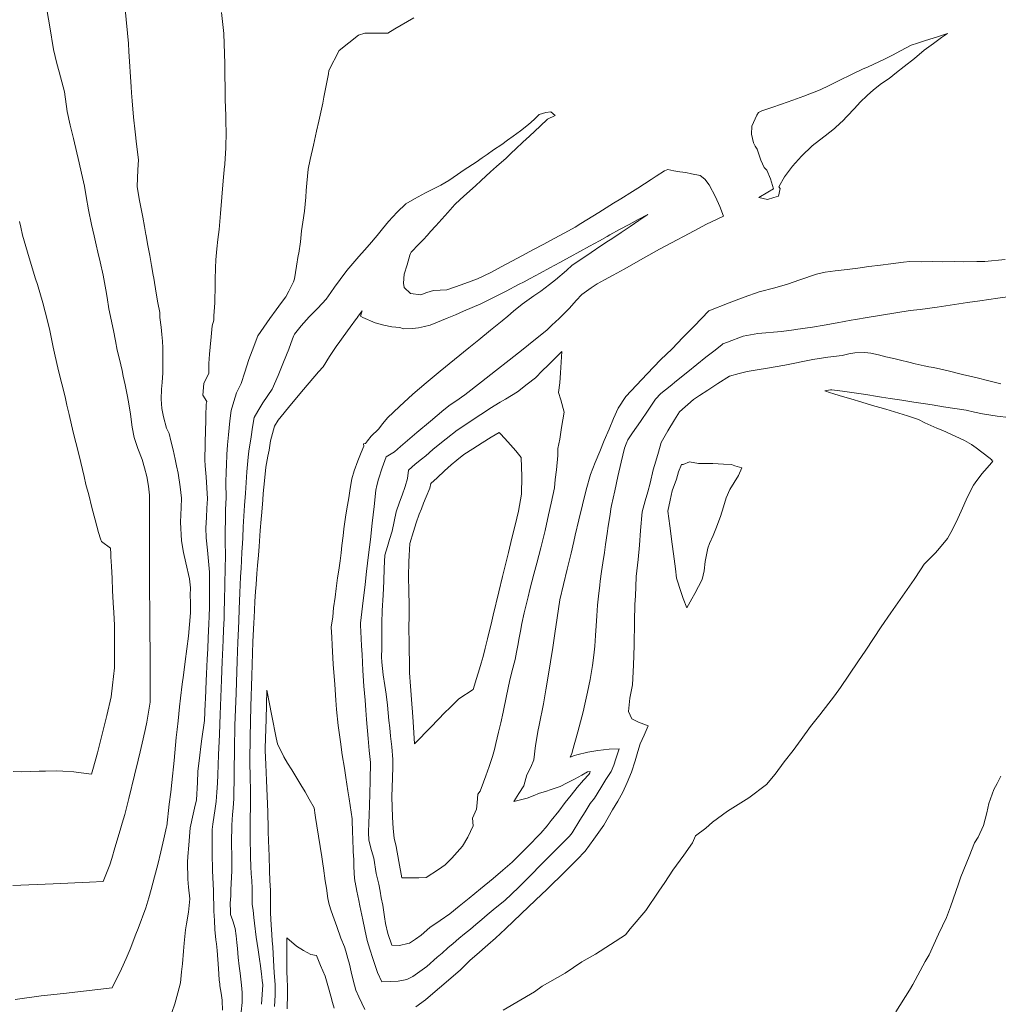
# Model space of a CAD drawing. Header units: inches. Extents: x 11351264 to 11356330, y 6702313 to 6706468.
# Tile 107 of 160: x 11354518 to 11354853, y 6703917 to 6704253. Entities that reach past the tile are written whole.
import ezdxf

# ---------------------------------------------------------------- set-up
doc = ezdxf.new("R2010")
doc.units = ezdxf.units.IN
doc.header["$MEASUREMENT"] = 0
doc.layers.add('Shumate_Contours_clip1', color=7, linetype='Continuous', lineweight=0)

msp = doc.modelspace()

# ---------------------------------------------------------------- linework, layer by layer
at = {"layer": 'Shumate_Contours_clip1'}
for points, elevation in [([(11354526.9, 6704259.45), (11354528.41, 6704250.81), (11354529.69, 6704243.07), (11354530.78, 6704238.34), (11354531.57, 6704235.45), (11354533.37, 6704228.66), (11354534.36, 6704221.88), (11354535.37, 6704217.21), (11354536.46, 6704212.67), (11354538.43, 6704204.34), (11354539.21, 6704200.83), (11354540.2, 6704196.36), (11354540.83, 6704192.86), (11354541.62, 6704188.32), (11354542.7, 6704183.31), (11354543.53, 6704179.42), (11354544.23, 6704176.29), (11354544.82, 6704173.76), (11354545.58, 6704170.46), (11354546.61, 6704165.97), (11354547.59, 6704160.93), (11354548, 6704158.32), (11354548.6, 6704154.43), (11354550.17, 6704147.01), (11354550.87, 6704143.44), (11354551.43, 6704140.35), (11354552.22, 6704137.17), (11354553.08, 6704133.4), (11354553.51, 6704131.36), (11354554.18, 6704128.44), (11354554.89, 6704125.08), (11354555.28, 6704122.65), (11354556, 6704118.39), (11354556.58, 6704113.99), (11354557.24, 6704110.46), (11354558.44, 6704106.69), (11354559.98, 6704102.95), (11354560.8, 6704100.08), (11354561.52, 6704097.05), (11354562.09, 6704093.78), (11354562.53, 6704090.77), (11354562.53, 6704090.54), (11354562.53, 6704086.63), (11354562.5, 6704082.38), (11354562.46, 6704078.15), (11354562.42, 6704073.92), (11354562.45, 6704072.75), (11354562.47, 6704072.07), (11354562.47, 6704068.88), (11354562.48, 6704064.46), (11354562.5, 6704060.03), (11354562.53, 6704055.6), (11354562.58, 6704053.75), (11354562.62, 6704052.82), (11354562.63, 6704046.5), (11354562.64, 6704043.39), (11354562.65, 6704037.64), (11354562.65, 6704033.96), (11354562.66, 6704028.78), (11354562.65, 6704024.53), (11354562.66, 6704019.94), (11354562.41, 6704017.88), (11354561.52, 6704013.04), (11354561.1, 6704010.95), (11354560.3, 6704007.36), (11354559.29, 6704002.91), (11354558.6, 6704000.13), (11354557.38, 6703994.92), (11354555.43, 6703986.98), (11354553.99, 6703981.54), (11354553.14, 6703978.59), (11354552.48, 6703976.14), (11354550.68, 6703970.11), (11354549.58, 6703966.43), (11354548.92, 6703964.33), (11354546.6, 6703958.61), (11354541.96, 6703958.43), (11354529.6, 6703957.8), (11354515.81, 6703957.22)], 1392), ([(11354554.21, 6704256.87), (11354555.26, 6704245.21), (11354555.46, 6704242.42), (11354556.2, 6704230.33), (11354556.31, 6704228.27), (11354556.52, 6704225.5), (11354557.01, 6704220.02), (11354557.6, 6704214.93), (11354558.08, 6704210.78), (11354558.75, 6704205.35), (11354558.51, 6704201.93), (11354558.38, 6704199.11), (11354558.31, 6704196.31), (11354558.94, 6704192.08), (11354559.8, 6704187.53), (11354560.16, 6704185.77), (11354560.73, 6704182.62), (11354561.27, 6704179.82), (11354561.33, 6704179.47), (11354561.34, 6704179.42), (11354561.94, 6704176.05), (11354562.54, 6704172.67), (11354563.15, 6704169.29), (11354563.75, 6704165.91), (11354563.9, 6704164.92), (11354564.8, 6704159.79), (11354565.37, 6704156.51), (11354565.96, 6704153.23), (11354566.06, 6704151.5), (11354566.51, 6704148.15), (11354566.7, 6704145.61), (11354566.91, 6704143.42), (11354567.08, 6704141.09), (11354567.05, 6704137.63), (11354567.05, 6704134.86), (11354567.05, 6704133.42), (11354567.04, 6704132.51), (11354566.82, 6704129.27), (11354566.62, 6704126.96), (11354566.44, 6704123.53), (11354566.72, 6704120.35), (11354567.22, 6704117.55), (11354568.26, 6704113.65), (11354569.23, 6704111.82), (11354569.75, 6704109.31), (11354570.53, 6704106.18), (11354571.22, 6704103.08), (11354571.73, 6704100.7), (11354572.22, 6704098.24), (11354572.92, 6704093.57), (11354573.46, 6704089.71), (11354573.35, 6704086.55), (11354573.09, 6704081.5), (11354573.37, 6704075.07), (11354574.12, 6704071.14), (11354574.89, 6704067.55), (11354576.14, 6704062.08), (11354576.44, 6704059.04), (11354576.43, 6704056.5), (11354576.44, 6704053.96), (11354576.45, 6704050.48), (11354575.86, 6704042.54), (11354574.65, 6704033.87), (11354574.08, 6704029.19), (11354573.68, 6704026.09), (11354573.12, 6704021.35), (11354572.78, 6704018.33), (11354572.22, 6704013.53), (11354571.93, 6704010.58), (11354571.61, 6704007.85), (11354570.93, 6704000.04), (11354570.11, 6703992.46), (11354569.72, 6703989.12), (11354569.16, 6703985.09), (11354568.37, 6703977.58), (11354568.36, 6703977.53), (11354568.34, 6703977.27), (11354567.39, 6703973.15), (11354566.36, 6703968.81), (11354565.31, 6703964.48), (11354564.23, 6703960.16), (11354563.05, 6703955.88), (11354562.23, 6703952.98), (11354561.21, 6703949.65), (11354558.57, 6703942.52), (11354557.79, 6703940.6), (11354555.86, 6703935.49), (11354554.45, 6703932.23), (11354552.92, 6703928.72), (11354549.69, 6703922.3), (11354533.12, 6703920.36), (11354525.49, 6703919.48), (11354516.57, 6703918.31)], 1390), ([(11354587.13, 6704255.73), (11354587.85, 6704248.63), (11354588.25, 6704238.2), (11354588.31, 6704225.96), (11354588.52, 6704220.48), (11354588.59, 6704218.16), (11354588.72, 6704215.01), (11354588.62, 6704209.45), (11354588.21, 6704203.95), (11354588.18, 6704203.76), (11354588.18, 6704203.65), (11354588.17, 6704203.53), (11354588.14, 6704203.24), (11354587.62, 6704198.17), (11354587.17, 6704192.64), (11354586.75, 6704187.08), (11354586.29, 6704181.55), (11354585.89, 6704178.15), (11354585.52, 6704174.92), (11354585.2, 6704171.23), (11354585.01, 6704168.42), (11354584.99, 6704168.16), (11354584.92, 6704164.74), (11354584.88, 6704160.63), (11354584.8, 6704158.48), (11354584.79, 6704156.47), (11354584.49, 6704152.09), (11354584.41, 6704150.56), (11354583.89, 6704148.6), (11354583.58, 6704144.87), (11354583.21, 6704141.28), (11354583, 6704138.91), (11354582.73, 6704135.74), (11354582.73, 6704132.49), (11354581.05, 6704128.87), (11354580.69, 6704124.94), (11354582.1, 6704122.77), (11354581.8, 6704121.79), (11354581.75, 6704117.68), (11354581.71, 6704115.55), (11354581.66, 6704113.43), (11354581.6, 6704112.59), (11354581.51, 6704108.79), (11354581.45, 6704106.61), (11354581.38, 6704104.44), (11354581.38, 6704102.8), (11354581.55, 6704100.72), (11354581.81, 6704096.95), (11354582.06, 6704093.18), (11354582.29, 6704089.41), (11354582.13, 6704086.26), (11354581.95, 6704083.1), (11354581.76, 6704079.52), (11354581.84, 6704076.12), (11354582.29, 6704071.91), (11354582.67, 6704068.18), (11354583.01, 6704064.36), (11354583, 6704061.53), (11354583.02, 6704057.57), (11354582.98, 6704055.05), (11354582.94, 6704052.54), (11354582.91, 6704049.26), (11354582.79, 6704046.71), (11354582.57, 6704041.93), (11354582.39, 6704038.15), (11354582.23, 6704034.6), (11354581.99, 6704029.59), (11354581.88, 6704027.27), (11354581.58, 6704021.03), (11354581.52, 6704019.5), (11354581.22, 6704013.62), (11354580.38, 6704007.38), (11354580.06, 6704004.77), (11354579.68, 6704001.84), (11354578.99, 6703996.27), (11354578.88, 6703992.42), (11354578.56, 6703986.49), (11354577.9, 6703983.71), (11354577.38, 6703981.64), (11354576.43, 6703976.92), (11354575.92, 6703971.09), (11354575.58, 6703967.2), (11354575.42, 6703965.18), (11354575.59, 6703959.38), (11354575.85, 6703956.64), (11354576.22, 6703952.65), (11354575.8, 6703948.15), (11354575.11, 6703944.17), (11354574.78, 6703942.12), (11354574.34, 6703937.54), (11354574.12, 6703934.77), (11354573.76, 6703930.49), (11354573.46, 6703927.67), (11354573.06, 6703923.92), (11354572.14, 6703920.54), (11354571.11, 6703916.8), (11354570.16, 6703913.76)], 1388), ([(11354652.82, 6704253.89), (11354646.33, 6704250.16), (11354643.91, 6704248.67), (11354639.45, 6704248.68), (11354636.05, 6704248.65), (11354633.97, 6704248.06), (11354627.27, 6704242.79), (11354623.79, 6704235.9), (11354623.64, 6704234.78), (11354623.57, 6704234.25), (11354622.05, 6704226.81), (11354621.68, 6704224.81), (11354620.33, 6704218.62), (11354619.52, 6704215.14), (11354618.49, 6704210.43), (11354617.43, 6704205.53), (11354616.75, 6704202.23), (11354616.27, 6704197.43), (11354616.02, 6704194.93), (11354615.97, 6704192.62), (11354615.5, 6704187.83), (11354614.94, 6704184.11), (11354614.47, 6704181.13), (11354614.04, 6704177.3), (11354613.48, 6704173.48), (11354613.35, 6704172.66), (11354612.78, 6704169.05), (11354612.42, 6704166.86), (11354612.02, 6704164.66), (11354611.65, 6704163.66), (11354610.16, 6704160.53), (11354609.1, 6704158.57), (11354607.63, 6704156.57), (11354605.82, 6704154.1), (11354603.66, 6704151.15), (11354601.55, 6704148.19), (11354599.54, 6704145.24), (11354597.52, 6704140.08), (11354596.39, 6704137.11), (11354595.06, 6704132.82), (11354593.78, 6704128.95), (11354592.2, 6704125.75), (11354591.29, 6704122.75), (11354590.39, 6704119.65), (11354589.97, 6704116.16), (11354589.5, 6704111.35), (11354589.14, 6704107.9), (11354588.89, 6704104.58), (11354588.78, 6704100.93), (11354588.7, 6704098.84), (11354588.59, 6704094.98), (11354588.71, 6704089.79), (11354588.51, 6704085.78), (11354588.42, 6704081.81), (11354588.36, 6704079.03), (11354588.31, 6704075.11), (11354588.47, 6704069.85), (11354588.35, 6704065.77), (11354588.25, 6704060.25), (11354588.13, 6704054.64), (11354588.04, 6704051.04), (11354587.97, 6704048.51), (11354587.79, 6704044.64), (11354587.64, 6704041.18), (11354587.41, 6704036.1), (11354587.31, 6704033.85), (11354587.03, 6704027.58), (11354586.59, 6704015.72), (11354586.48, 6704012.4), (11354586.35, 6704008.83), (11354586.11, 6704001.94), (11354585.86, 6703995.06), (11354585.68, 6703992.18), (11354585.53, 6703989.19), (11354585.25, 6703985.97), (11354584.88, 6703983.6), (11354584.17, 6703978.22), (11354583.94, 6703976.34), (11354583.88, 6703975.69), (11354583.91, 6703971.92), (11354583.89, 6703968.29), (11354584.06, 6703962.41), (11354584.39, 6703955.44), (11354584.49, 6703948.48), (11354584.67, 6703945.29), (11354584.86, 6703942.22), (11354585.15, 6703938.62), (11354585.4, 6703937.32), (11354585.58, 6703934.99), (11354585.8, 6703931.89), (11354586.03, 6703928.89), (11354586.34, 6703924.98), (11354586.5, 6703923.47), (11354586.55, 6703922.97), (11354586.93, 6703920.41), (11354587.29, 6703918.09), (11354587.31, 6703917.78), (11354587.46, 6703914.65)], 1386), ([(11354854.93, 6704171.25), (11354848.06, 6704170.58), (11354845.3, 6704170.61), (11354840.78, 6704170.54), (11354837.65, 6704170.58), (11354833.52, 6704170.52), (11354830, 6704170.57), (11354826.3, 6704170.51), (11354822.35, 6704170.59), (11354820.2, 6704170.39), (11354815.95, 6704169.86), (11354812.41, 6704169.39), (11354808.43, 6704168.9), (11354804.62, 6704168.39), (11354800.91, 6704167.93), (11354796.84, 6704167.4), (11354793.39, 6704166.98), (11354790.5, 6704166.3), (11354784.75, 6704164.3), (11354780.53, 6704162.91), (11354776.29, 6704161.57), (11354770.85, 6704160.28), (11354765.81, 6704158.42), (11354760.67, 6704156.43), (11354753.72, 6704153.74), (11354748.62, 6704148.5), (11354744.82, 6704144.63), (11354741.13, 6704140.77), (11354737.11, 6704136.94), (11354732.62, 6704132.25), (11354728.93, 6704128.34), (11354725.31, 6704124.43), (11354722.63, 6704120.51), (11354721.09, 6704116.94), (11354719.56, 6704113.32), (11354717.92, 6704109.4), (11354716.39, 6704105.66), (11354714.86, 6704101.92), (11354713.17, 6704097.74), (11354711.78, 6704092.59), (11354710.49, 6704087.37), (11354709.23, 6704082.28), (11354707.95, 6704077.07), (11354707.49, 6704074.87), (11354706.64, 6704070.87), (11354705.27, 6704065.36), (11354704, 6704060.15), (11354702.74, 6704054.93), (11354701.82, 6704048.78), (11354701.02, 6704043.37), (11354700.3, 6704038.57), (11354699.57, 6704033.76), (11354698.78, 6704028.88), (11354697.98, 6704024.13), (11354697.15, 6704019.33), (11354695.63, 6704012.12), (11354695.26, 6704009.92), (11354694.91, 6704007.72), (11354694.48, 6704005.07), (11354693.8, 6704000.18), (11354692.79, 6703997.74), (11354691.45, 6703995.1), (11354690.44, 6703991.31), (11354688.74, 6703988.67), (11354687.03, 6703985.93), (11354691.63, 6703987.05), (11354693.59, 6703987.86), (11354695.8, 6703988.76), (11354697.83, 6703989.41), (11354699.76, 6703990.03), (11354702.83, 6703991.13), (11354705.28, 6703992.35), (11354707.76, 6703993.65), (11354710.26, 6703994.99), (11354712.25, 6703996.13), (11354713.13, 6703996.26), (11354712.97, 6703995.79), (11354712.61, 6703995.24), (11354710.84, 6703993.22), (11354708.68, 6703990.7), (11354706.57, 6703988.18), (11354704.52, 6703985.66), (11354702.35, 6703982.66), (11354699.77, 6703979.46), (11354698.37, 6703977.7), (11354696.3, 6703975.13), (11354691.57, 6703970.35), (11354688.22, 6703967.02), (11354686.41, 6703965.22), (11354683.28, 6703962.54), (11354679.9, 6703959.62), (11354675.64, 6703956.13), (11354671.73, 6703952.94), (11354668.36, 6703950.19), (11354665.17, 6703947.57), (11354661.84, 6703945.29), (11354658.3, 6703942.87), (11354655.34, 6703940.31), (11354653.36, 6703938.91), (11354651.33, 6703937.53), (11354650.81, 6703937.39), (11354647.88, 6703936.74), (11354645.37, 6703936.83), (11354643.97, 6703940.86), (11354643.18, 6703944.29), (11354642.82, 6703946.58), (11354642.2, 6703950.54), (11354641.68, 6703953.02), (11354641.28, 6703955.29), (11354640.86, 6703957.75), (11354639.98, 6703961.35), (11354639.12, 6703966.54), (11354638.36, 6703969.25), (11354637.43, 6703972.7), (11354637.35, 6703975.36), (11354637.43, 6703978.75), (11354637.54, 6703981.15), (11354637.79, 6703988.47), (11354637.91, 6703993.3), (11354638.01, 6703999.35), (11354637.6, 6704003.42), (11354637.2, 6704007.53), (11354636.68, 6704014.03), (11354636.42, 6704017.24), (11354636.19, 6704020.58), (11354635.77, 6704025.41), (11354635.44, 6704030.8), (11354635.14, 6704036.22), (11354634.97, 6704039.21), (11354634.84, 6704041.65), (11354634.58, 6704046.32), (11354634.59, 6704046.93), (11354635.29, 6704052.73), (11354636.21, 6704060.19), (11354636.71, 6704064.59), (11354637.37, 6704070.29), (11354637.97, 6704075.52), (11354638.61, 6704081.16), (11354639.26, 6704086.8), (11354639.89, 6704092.43), (11354640.15, 6704094.02), (11354640.72, 6704096.23), (11354641.99, 6704100.11), (11354643.32, 6704103.79), (11354646.27, 6704105.59), (11354648.24, 6704107.32), (11354653.91, 6704112.13), (11354658.51, 6704116.02), (11354663.12, 6704119.9), (11354665.3, 6704121.6), (11354667.17, 6704122.9), (11354670.28, 6704125.06), (11354675.95, 6704129.48), (11354680.71, 6704133.18), (11354685.46, 6704136.89), (11354690.16, 6704140.66), (11354693.86, 6704143.63), (11354698.26, 6704147.19), (11354699.96, 6704148.8), (11354702.48, 6704151.12), (11354706.03, 6704154.71), (11354708.28, 6704157.27), (11354710.23, 6704159.3), (11354713.45, 6704161.6), (11354715.49, 6704163.02), (11354717.97, 6704164.35), (11354720.95, 6704166), (11354724.69, 6704168.03), (11354731.39, 6704171.71), (11354735, 6704173.79), (11354736.86, 6704174.81), (11354740.94, 6704177.05), (11354746.9, 6704180.24), (11354750.13, 6704181.86), (11354752.87, 6704183.33), (11354758.44, 6704186.02), (11354758.68, 6704186.15), (11354757.43, 6704189.37), (11354755.98, 6704192.73), (11354753.82, 6704196.88), (11354752.31, 6704198.8), (11354750.77, 6704199.97), (11354747.79, 6704200.56), (11354745.86, 6704201.02), (11354743.8, 6704201.3), (11354741.71, 6704201.66), (11354739.62, 6704202.07), (11354738.58, 6704201.58), (11354735.73, 6704199.74), (11354733.97, 6704198.63), (11354731.68, 6704197.16), (11354729.36, 6704195.7), (11354727.62, 6704194.58), (11354723.54, 6704192.02), (11354721.11, 6704190.56), (11354716.03, 6704187.39), (11354712, 6704184.89), (11354709.95, 6704183.61), (11354707.98, 6704182.39), (11354704.49, 6704180.4), (11354700.79, 6704178.45), (11354697.22, 6704176.56), (11354693.56, 6704174.62), (11354690.03, 6704172.72), (11354686.34, 6704170.74), (11354682.74, 6704168.8), (11354679.13, 6704166.85), (11354674.59, 6704164.68), (11354670.28, 6704163.06), (11354667.07, 6704161.95), (11354664.1, 6704160.91), (11354659.6, 6704160.66), (11354657.33, 6704160.05), (11354655.28, 6704159.23), (11354651.66, 6704159.62), (11354649.52, 6704161.75), (11354649.3, 6704163.18), (11354649.57, 6704166.28), (11354650.55, 6704169.53), (11354651.44, 6704172.8), (11354651.67, 6704173.4), (11354651.92, 6704173.85), (11354654.5, 6704176.5), (11354655.99, 6704178.05), (11354657.46, 6704179.59), (11354658.58, 6704180.82), (11354660.34, 6704182.76), (11354662.36, 6704185.07), (11354664.41, 6704187.42), (11354666.82, 6704190.16), (11354668.66, 6704191.78), (11354670.98, 6704193.89), (11354673.91, 6704196.53), (11354675.84, 6704198.28), (11354679.07, 6704201.27), (11354681.1, 6704203.15), (11354684.35, 6704205.99), (11354686.12, 6704207.66), (11354687.73, 6704209.16), (11354690.07, 6704211.38), (11354692.37, 6704213.43), (11354694.2, 6704215.15), (11354696.03, 6704216.87), (11354698.52, 6704219.26), (11354701.11, 6704220.57), (11354699.71, 6704221.78), (11354697.93, 6704221.56), (11354695.7, 6704220.93), (11354693.93, 6704219.22), (11354692.04, 6704217.52), (11354689.3, 6704215.32), (11354686.77, 6704213.47), (11354684.84, 6704212.07), (11354682.91, 6704210.68), (11354680.1, 6704208.76), (11354677.91, 6704207.23), (11354676.18, 6704206.02), (11354674.19, 6704204.64), (11354670.09, 6704201.96), (11354667.79, 6704200.38), (11354664.83, 6704198.34), (11354662.08, 6704196.74), (11354659.28, 6704195.34), (11354656.82, 6704194.06), (11354653.11, 6704192.07), (11354650.13, 6704190.37), (11354647.15, 6704187.49), (11354644.18, 6704184.28), (11354642.16, 6704181.74), (11354640.28, 6704179.48), (11354637.67, 6704176.46), (11354635.97, 6704174.53), (11354634.07, 6704172.35), (11354629.89, 6704167.51), (11354627.65, 6704164.49), (11354625.72, 6704161.85), (11354624.42, 6704159.97), (11354622.86, 6704157.71), (11354620.04, 6704154.67), (11354617.06, 6704151.72), (11354614.32, 6704148.64), (11354612.07, 6704145.74), (11354611.92, 6704145.54), (11354611.77, 6704145.29), (11354611.35, 6704144.22), (11354610.07, 6704140.69), (11354608.32, 6704136.16), (11354607.36, 6704133.9), (11354606.48, 6704131.61), (11354604.45, 6704126.96), (11354601.2, 6704122.31), (11354599.47, 6704119.39), (11354598.29, 6704117.31), (11354597.72, 6704113.97), (11354597.18, 6704110.62), (11354596.44, 6704105.72), (11354596.17, 6704103.67), (11354595.8, 6704098.73), (11354595.52, 6704095.08), (11354595.24, 6704091.44), (11354594.93, 6704087.19), (11354594.73, 6704083.52), (11354594.55, 6704079.84), (11354594.36, 6704076.17), (11354594.26, 6704074.15), (11354594.07, 6704071.21), (11354593.92, 6704068.21), (11354593.83, 6704065.79), (11354593.63, 6704062.75), (11354593.38, 6704057.27), (11354593.18, 6704051.76), (11354593.04, 6704047.76), (11354592.8, 6704042.58), (11354592.71, 6704040.43), (11354592.44, 6704034.06), (11354592.09, 6704023.03), (11354591.68, 6704011.92), (11354591.49, 6704003.98), (11354591.4, 6703996.11), (11354591.43, 6703992.2), (11354591.35, 6703990.12), (11354591.28, 6703986.95), (11354591.05, 6703983.71), (11354590.81, 6703981.55), (11354590.6, 6703977.91), (11354590.45, 6703971.86), (11354590.63, 6703966.78), (11354590.59, 6703962.27), (11354590.44, 6703957.92), (11354590.32, 6703955.72), (11354590.23, 6703953.67), (11354590.08, 6703951.24), (11354590.12, 6703948.33), (11354590.18, 6703947.33), (11354590.91, 6703945.13), (11354591.75, 6703942.51), (11354592.08, 6703940), (11354592.32, 6703937.73), (11354592.52, 6703935.73), (11354592.8, 6703932.66), (11354593.16, 6703929.66), (11354593.46, 6703927.29), (11354593.89, 6703923.15), (11354594.14, 6703920.64), (11354594.2, 6703917.22), (11354593.85, 6703914.02)], 1384), ([(11354856.6, 6704158.68), (11354852.48, 6704158.1), (11354846.36, 6704157.15), (11354842.09, 6704156.57), (11354836.15, 6704155.64), (11354831.69, 6704155.04), (11354825.97, 6704154.15), (11354822.55, 6704153.86), (11354817.62, 6704153.07), (11354812.69, 6704152.27), (11354807.76, 6704151.45), (11354803.81, 6704150.76), (11354802.33, 6704150.53), (11354797.59, 6704149.68), (11354793.09, 6704148.89), (11354789.08, 6704148.19), (11354783.25, 6704147.31), (11354782.76, 6704147.2), (11354778.52, 6704146.67), (11354770.38, 6704145.98), (11354765.45, 6704145.13), (11354760.04, 6704143.05), (11354758.52, 6704142.44), (11354758.23, 6704142.29), (11354755.82, 6704140.33), (11354752.68, 6704137.85), (11354746.55, 6704132.93), (11354742.58, 6704129.76), (11354740.48, 6704128.01), (11354737.29, 6704125.45), (11354735.49, 6704123.57), (11354734.03, 6704121.45), (11354732.89, 6704119.73), (11354730.27, 6704115.89), (11354727.64, 6704112.05), (11354725.99, 6704109.64), (11354725.4, 6704108.25), (11354724.8, 6704106.79), (11354723.68, 6704101.97), (11354722.55, 6704097.13), (11354721.51, 6704092.19), (11354720.45, 6704087.23), (11354720.19, 6704086.03), (11354719.93, 6704084.09), (11354719.31, 6704080.12), (11354718.95, 6704077.62), (11354718.37, 6704073.86), (11354717.99, 6704071.15), (11354717.44, 6704067.59), (11354717.03, 6704064.66), (11354716.52, 6704061.33), (11354716.37, 6704059.91), (11354715.93, 6704056.14), (11354715.66, 6704053.06), (11354715.36, 6704049.4), (11354715.18, 6704046.08), (11354714.93, 6704042.77), (11354714.71, 6704039.1), (11354714.38, 6704036.04), (11354713.96, 6704032.42), (11354713.55, 6704030.38), (11354713.1, 6704027.69), (11354712.23, 6704023.37), (11354711.32, 6704019.21), (11354710.75, 6704016.61), (11354708.92, 6704009.74), (11354707.13, 6704003.33), (11354706.99, 6704002.76), (11354706.9, 6704002.34), (11354706.32, 6704001.18), (11354707.73, 6704001.65), (11354708.53, 6704001.96), (11354712.37, 6704002.87), (11354715.79, 6704003.44), (11354719.57, 6704003.86), (11354723.05, 6704004.03), (11354721.9, 6704000.59), (11354721.15, 6703998.42), (11354720.24, 6703996.23), (11354718.51, 6703993.44), (11354716.76, 6703990.64), (11354714.56, 6703987.16), (11354713.15, 6703985.25), (11354711.38, 6703982.45), (11354709.63, 6703979.64), (11354706.91, 6703975.27), (11354706, 6703974.14), (11354702.12, 6703970.22), (11354698.12, 6703966.17), (11354696.37, 6703964.4), (11354692.69, 6703960.7), (11354691.1, 6703959.07), (11354688.66, 6703956.61), (11354683.92, 6703952.12), (11354681.81, 6703950.37), (11354680, 6703948.87), (11354677.92, 6703947.16), (11354676.08, 6703945.62), (11354674.05, 6703943.94), (11354672.15, 6703942.36), (11354670.17, 6703940.72), (11354668.22, 6703939.11), (11354666.33, 6703937.44), (11354664.49, 6703935.92), (11354662.52, 6703934.12), (11354660.83, 6703932.72), (11354657.25, 6703929.52), (11354652.54, 6703926.1), (11354650.4, 6703925.14), (11354647.45, 6703924.57), (11354644.71, 6703924.39), (11354641.89, 6703924.31), (11354640.36, 6703927.46), (11354638.83, 6703932.3), (11354637.78, 6703935.48), (11354636.91, 6703938.4), (11354636.06, 6703942.24), (11354635.35, 6703945.52), (11354634.32, 6703950.34), (11354634.02, 6703952.16), (11354633.34, 6703955.3), (11354632.76, 6703958.38), (11354632.75, 6703958.44), (11354632.7, 6703958.68), (11354632.49, 6703961.24), (11354632.37, 6703964.03), (11354632.27, 6703966.11), (11354632.14, 6703968.71), (11354631.97, 6703973.53), (11354631.91, 6703975.19), (11354631.7, 6703980.05), (11354630.68, 6703986.9), (11354630.27, 6703989.66), (11354629.59, 6703994.16), (11354629.12, 6703997.32), (11354628.36, 6704001.98), (11354627.74, 6704006.41), (11354627.33, 6704009.57), (11354627.01, 6704011.91), (11354626.36, 6704017.46), (11354626.15, 6704020.57), (11354625.8, 6704025.97), (11354625.29, 6704032.88), (11354625.16, 6704035.1), (11354624.88, 6704039.44), (11354624.81, 6704042.2), (11354624.63, 6704045.53), (11354625.09, 6704049.08), (11354625.4, 6704052.15), (11354625.9, 6704055.82), (11354626.25, 6704058.78), (11354626.76, 6704062.43), (11354627.15, 6704065.08), (11354627.61, 6704068.29), (11354627.98, 6704070.96), (11354628.27, 6704073.5), (11354628.68, 6704076.85), (11354628.92, 6704079.16), (11354629.53, 6704083.17), (11354629.96, 6704086.01), (11354630.56, 6704089.76), (11354631.1, 6704092.97), (11354631.64, 6704096.33), (11354632.45, 6704099.07), (11354633.64, 6704102.5), (11354634.82, 6704105.28), (11354635.76, 6704107.49), (11354635.68, 6704108.3), (11354636.32, 6704108.43), (11354636.99, 6704109.3), (11354638.28, 6704110.85), (11354640.7, 6704113.29), (11354642.22, 6704115.17), (11354643.83, 6704117.2), (11354647.93, 6704121.06), (11354652.45, 6704125.2), (11354657.09, 6704129.15), (11354661.79, 6704133.17), (11354666.69, 6704137.12), (11354671.69, 6704141.14), (11354675.08, 6704143.88), (11354679.05, 6704147.1), (11354683.01, 6704150.34), (11354684.94, 6704151.93), (11354686.95, 6704153.59), (11354689.88, 6704156.02), (11354693.84, 6704158.91), (11354696.21, 6704160.53), (11354699.21, 6704162.78), (11354701.25, 6704164.37), (11354705.06, 6704167.53), (11354707.01, 6704169.33), (11354710.26, 6704171.54), (11354713.5, 6704173.73), (11354716.75, 6704175.93), (11354719.43, 6704177.74), (11354720.56, 6704178.4), (11354723.68, 6704180.51), (11354726.79, 6704182.63), (11354729.72, 6704184.64), (11354732.78, 6704186.74), (11354729.51, 6704184.97), (11354726.42, 6704183.31), (11354723.13, 6704181.52), (11354719.84, 6704179.72), (11354718.88, 6704179.16), (11354716.26, 6704177.73), (11354712.92, 6704175.9), (11354709.57, 6704174.06), (11354706.23, 6704172.22), (11354704.76, 6704171.44), (11354702.73, 6704170.33), (11354699.37, 6704168.5), (11354696, 6704166.67), (11354692.64, 6704164.83), (11354690.57, 6704163.72), (11354688.67, 6704162.72), (11354684.35, 6704160.48), (11354680.03, 6704158.27), (11354675.7, 6704156.09), (11354669.82, 6704153.59), (11354667.1, 6704152.35), (11354664.23, 6704151.19), (11354658.38, 6704148.88), (11354656.43, 6704148.39), (11354654.44, 6704147.98), (11354652.35, 6704147.72), (11354649.3, 6704147.59), (11354648.09, 6704148.1), (11354645.26, 6704148.33), (11354642.58, 6704148.82), (11354639.66, 6704149.67), (11354635.37, 6704151.44), (11354634.63, 6704151.92), (11354635.12, 6704153.74), (11354633.62, 6704151.6), (11354633.53, 6704151.47), (11354633.18, 6704151.08), (11354631.07, 6704148.19), (11354628.65, 6704144.88), (11354627.51, 6704143.22), (11354626.29, 6704141.53), (11354623.99, 6704138.16), (11354621.81, 6704134.57), (11354620.3, 6704132.94), (11354615.07, 6704126.81), (11354611.01, 6704121.96), (11354606.45, 6704116.38), (11354605.25, 6704114.34), (11354603.8, 6704109.26), (11354603.35, 6704106.06), (11354602.96, 6704104.01), (11354602.26, 6704100.34), (11354601.74, 6704095.66), (11354601.37, 6704091.23), (11354601.21, 6704089.08), (11354600.85, 6704084.92), (11354600.65, 6704082.48), (11354600.32, 6704078.62), (11354599.95, 6704073.12), (11354599.71, 6704070.22), (11354599.45, 6704066.64), (11354599.22, 6704063.98), (11354598.9, 6704060.16), (11354598.69, 6704057.83), (11354598.47, 6704054.36), (11354598.34, 6704051.44), (11354598.2, 6704048.89), (11354598.12, 6704047.01), (11354597.83, 6704040.54), (11354597.5, 6704028.89), (11354597.17, 6704018.48), (11354596.83, 6704008.08), (11354596.75, 6703999.78), (11354596.92, 6703993.95), (11354597.02, 6703990.02), (11354597.04, 6703984.71), (11354596.84, 6703979.53), (11354596.9, 6703977.34), (11354596.91, 6703973.85), (11354596.99, 6703967.07), (11354597.11, 6703963.79), (11354597.27, 6703961.21), (11354597.4, 6703958.95), (11354597.53, 6703956.26), (11354597.58, 6703952.97), (11354597.56, 6703950.72), (11354597.87, 6703948.82), (11354598.14, 6703946.32), (11354598.42, 6703944.33), (11354598.96, 6703939.52), (11354599.25, 6703937.36), (11354599.57, 6703935.2), (11354600.22, 6703931.23), (11354600.27, 6703930.54), (11354600.73, 6703927.07), (11354601.04, 6703924.75), (11354601.18, 6703923.32), (11354601.18, 6703923.27), (11354600.97, 6703919.94), (11354600.77, 6703916.68), (11354600.76, 6703916.62)], 1382), ([(11354518.05, 6704184.32), (11354518.48, 6704182.32), (11354519.05, 6704179.67), (11354521.34, 6704171.9), (11354523.56, 6704164.74), (11354524.18, 6704162.75), (11354525.97, 6704156.43), (11354526.79, 6704153.38), (11354528.26, 6704147.6), (11354528.74, 6704145.33), (11354529.6, 6704141.35), (11354530.04, 6704139.29), (11354531.39, 6704133.25), (11354532.5, 6704128.76), (11354533.6, 6704124.32), (11354534.25, 6704121.49), (11354535, 6704118.25), (11354536.36, 6704112.26), (11354537.25, 6704108.77), (11354538.16, 6704105.15), (11354538.96, 6704101.87), (11354540.11, 6704097.09), (11354540.76, 6704094.4), (11354541.71, 6704090.78), (11354542.81, 6704086.52), (11354543.86, 6704082.29), (11354544.48, 6704080.12), (11354545.06, 6704077.97), (11354545.74, 6704075.82), (11354546.1, 6704074.89), (11354549.1, 6704072.65), (11354549.23, 6704070.69), (11354549.27, 6704069.67), (11354549.46, 6704066.42), (11354549.67, 6704062.25), (11354549.87, 6704058.08), (11354550.05, 6704053.91), (11354550.25, 6704050.65), (11354550.55, 6704046.24), (11354550.55, 6704040.5), (11354550.52, 6704036.79), (11354550.49, 6704031.72), (11354549.85, 6704025.8), (11354549.42, 6704021.77), (11354547.93, 6704015.36), (11354547.12, 6704012.14), (11354546.33, 6704008.99), (11354544.66, 6704002.64), (11354543.08, 6703996.93), (11354542.88, 6703996.16), (11354542.64, 6703995.33), (11354540.82, 6703995.52), (11354536.63, 6703996.1), (11354532.84, 6703996.31), (11354530.64, 6703996.44), (11354526.92, 6703996.32), (11354524.72, 6703996.33), (11354518.82, 6703996.09), (11354515.84, 6703996.18)], 1394), ([(11354853.45, 6704128.78), (11354848.98, 6704129.98), (11354845.4, 6704130.84), (11354840.43, 6704132.01), (11354835.47, 6704133.18), (11354830.5, 6704134.34), (11354828.9, 6704134.65), (11354827.29, 6704134.96), (11354824.26, 6704135.67), (11354822.07, 6704136.18), (11354819.19, 6704136.86), (11354816.87, 6704137.41), (11354814.13, 6704138.06), (11354811.67, 6704138.65), (11354809.06, 6704139.27), (11354806.97, 6704139.55), (11354803.6, 6704139.41), (11354801.57, 6704138.99), (11354799.31, 6704138.51), (11354794.32, 6704137.86), (11354789.21, 6704137.14), (11354779.62, 6704135.12), (11354773.76, 6704134.12), (11354770.24, 6704133.55), (11354766.8, 6704133.04), (11354764.08, 6704132.34), (11354760.73, 6704131.38), (11354756.78, 6704128.9), (11354753.39, 6704126.64), (11354750.54, 6704124.78), (11354748.48, 6704123.38), (11354743.62, 6704119.21), (11354741.94, 6704116.48), (11354739.63, 6704112.76), (11354737.41, 6704108.78), (11354736.42, 6704105.39), (11354735.56, 6704102.38), (11354734.68, 6704099.38), (11354733.61, 6704094.86), (11354732.8, 6704091.86), (11354731.95, 6704088.83), (11354730.91, 6704085.01), (11354730.36, 6704078.66), (11354729.93, 6704073.65), (11354729.47, 6704068.69), (11354728.86, 6704062.9), (11354728.71, 6704059.38), (11354728.56, 6704056.34), (11354728.4, 6704053.31), (11354728.22, 6704047.55), (11354728.17, 6704039.34), (11354727.94, 6704032.54), (11354727.53, 6704025.82), (11354726.67, 6704021.32), (11354726.26, 6704016.7), (11354727.38, 6704014.24), (11354729.61, 6704013.08), (11354732.96, 6704011.79), (11354731.58, 6704008.6), (11354730.15, 6704005.65), (11354729.43, 6704003.04), (11354728.5, 6703999.92), (11354727.23, 6703996.05), (11354725.75, 6703992.5), (11354724.3, 6703989.11), (11354722.52, 6703986.13), (11354720.77, 6703983.16), (11354719.26, 6703980.51), (11354717.81, 6703977.85), (11354714.41, 6703973.07), (11354711.43, 6703969), (11354708.51, 6703966.02), (11354706.2, 6703963.61), (11354704.61, 6703961.98), (11354698.44, 6703956.04), (11354694.45, 6703952.21), (11354689.58, 6703947.54), (11354684.12, 6703942.4), (11354680.75, 6703939.2), (11354678.16, 6703937), (11354674.33, 6703933.7), (11354672.14, 6703931.69), (11354670.6, 6703930.23), (11354668.79, 6703928.46), (11354664.73, 6703924.84), (11354658.52, 6703919.6), (11354656.82, 6703918.15), (11354653.47, 6703915.74)], 1380), ([(11354856.26, 6704117.24), (11354852.19, 6704117.78), (11354847.27, 6704118.55), (11354844.48, 6704119.15), (11354841.7, 6704119.74), (11354837.8, 6704120.36), (11354833.91, 6704120.97), (11354830.02, 6704121.59), (11354827.75, 6704121.93), (11354823.72, 6704122.55), (11354819.69, 6704123.17), (11354815.66, 6704123.79), (11354812.71, 6704124.23), (11354811.36, 6704124.5), (11354807.37, 6704125.09), (11354803.38, 6704125.68), (11354799.4, 6704126.25), (11354795.75, 6704126.79), (11354795.56, 6704126.76), (11354795.31, 6704126.73), (11354793.3, 6704126.35), (11354795.28, 6704125.69), (11354796.01, 6704125.48), (11354798.54, 6704124.71), (11354802.25, 6704123.61), (11354805.95, 6704122.51), (11354809.65, 6704121.41), (11354812.14, 6704120.66), (11354814.15, 6704120.13), (11354818.62, 6704118.8), (11354821.62, 6704117.86), (11354825.35, 6704116.62), (11354827.5, 6704115.48), (11354831.58, 6704113.63), (11354833.65, 6704112.82), (11354836.35, 6704111.59), (11354841.07, 6704109.44), (11354843.43, 6704108.09), (11354845.09, 6704106.95), (11354849.38, 6704103.6), (11354850.37, 6704102.85), (11354850.41, 6704102.59), (11354850.77, 6704102.34), (11354850.35, 6704101.82), (11354848.83, 6704100.04), (11354847.02, 6704097.97), (11354844.7, 6704094.91), (11354844.15, 6704094.1), (11354842.15, 6704090.2), (11354839.91, 6704085.2), (11354838.8, 6704082.76), (11354836.98, 6704078.99), (11354835.21, 6704075.9), (11354832.56, 6704072.57), (11354831.14, 6704071), (11354827.27, 6704067.13), (11354826.04, 6704065.21), (11354823.87, 6704061.89), (11354820.72, 6704057.37), (11354815.85, 6704050.48), (11354812.55, 6704045.67), (11354807.32, 6704037.74), (11354804.63, 6704033.7), (11354798.74, 6704025), (11354796.6, 6704022.15), (11354791.57, 6704015.62), (11354788.43, 6704011.57), (11354785.19, 6704007.19), (11354782.47, 6704003.37), (11354779.43, 6703999.49), (11354776.41, 6703995.28), (11354773.38, 6703991.81), (11354767.33, 6703987.19), (11354760.04, 6703982.71), (11354754.91, 6703978.92), (11354752.62, 6703976.9), (11354749.13, 6703974.21), (11354748.14, 6703971.83), (11354745.13, 6703967.66), (11354741.42, 6703962.46), (11354738.64, 6703958.22), (11354736.62, 6703955.27), (11354732.17, 6703948.75), (11354726.82, 6703942.42), (11354725.18, 6703940.43), (11354714.88, 6703933.8), (11354710.21, 6703931.13), (11354704.53, 6703927.27), (11354696.65, 6703922.87), (11354694.04, 6703920.92), (11354683.38, 6703914.62)], 1378), ([(11354636.12, 6703914.82), (11354633.98, 6703919.19), (11354633.01, 6703921.46), (11354632.11, 6703924.88), (11354631.44, 6703927.67), (11354630.82, 6703930.29), (11354630.28, 6703932.3), (11354629.61, 6703934.84), (11354629.08, 6703936.26), (11354627.93, 6703939.23), (11354626.52, 6703943.23), (11354625.61, 6703945.77), (11354624.61, 6703948.6), (11354623.88, 6703950.71), (11354623.47, 6703952.8), (11354622.95, 6703956.35), (11354622.58, 6703958.83), (11354621.94, 6703963.16), (11354621.71, 6703964.69), (11354621.35, 6703967.09), (11354620.81, 6703970.6), (11354620.26, 6703974.11), (11354619.72, 6703977.61), (11354619.27, 6703980.54), (11354619.15, 6703981.28), (11354618.76, 6703983.79), (11354617.04, 6703986.8), (11354615.65, 6703989.23), (11354614.25, 6703991.65), (11354612.83, 6703994), (11354611.09, 6703996.84), (11354609.7, 6703999.09), (11354608.39, 6704001.23), (11354606.22, 6704005.7), (11354605.81, 6704007.78), (11354604.28, 6704015.31), (11354602.62, 6704024.05), (11354602.34, 6704014.1), (11354602.07, 6704004.17), (11354602.06, 6704003.42), (11354602.29, 6703998.59), (11354602.52, 6703993.19), (11354602.74, 6703987.8), (11354602.92, 6703982.42), (11354602.9, 6703981.09), (11354603.03, 6703977.95), (11354603.09, 6703975.45), (11354603.2, 6703972.72), (11354603.28, 6703969.8), (11354603.37, 6703967.49), (11354603.52, 6703962.28), (11354603.64, 6703959), (11354603.82, 6703955.5), (11354603.83, 6703953.42), (11354603.83, 6703951.2), (11354603.89, 6703947.73), (11354604.05, 6703943.81), (11354604.24, 6703940.53), (11354604.42, 6703938.35), (11354604.63, 6703936.28), (11354604.74, 6703933.9), (11354604.84, 6703931.73), (11354605.04, 6703927.4), (11354605.41, 6703923.39), (11354605.44, 6703919.74), (11354605.24, 6703915.85)], 1380), ([(11354853.53, 6703994.66), (11354852.23, 6703992.11), (11354851.08, 6703990.12), (11354849.45, 6703985.32), (11354848.76, 6703982.1), (11354847.54, 6703977.75), (11354845.75, 6703973.81), (11354844.51, 6703971.83), (11354842.62, 6703967.16), (11354839.83, 6703960.17), (11354839.04, 6703957.79), (11354836.27, 6703950), (11354834.95, 6703946.29), (11354832.16, 6703940.63), (11354828.97, 6703933.53), (11354827.64, 6703931.25), (11354823.38, 6703923.38), (11354822.29, 6703921.41), (11354817.64, 6703914.09)], 1376), ([(11354625.59, 6703915.28), (11354625.03, 6703917.25), (11354624.44, 6703919.39), (11354623.63, 6703922.28), (11354622.47, 6703926.27), (11354620.97, 6703929.89), (11354619.53, 6703933.29), (11354617.64, 6703933.69), (11354615.11, 6703935.01), (11354612.73, 6703936.55), (11354609.38, 6703939.4), (11354609.4, 6703936.72), (11354609.45, 6703931.76), (11354609.47, 6703928.69), (11354609.55, 6703924.44), (11354609.6, 6703923.47), (11354609.62, 6703922.56), (11354609.62, 6703920.19), (11354609.54, 6703915.11)], 1378)]:
    msp.add_lwpolyline(points, dxfattribs=dict(at, elevation=elevation))
for points, elevation in [([(11354768.9, 6704211.17), (11354769.56, 6704210.03), (11354770.22, 6704209.02), (11354771.47, 6704205.26), (11354772.55, 6704202.74), (11354773.52, 6704201.88), (11354774.8, 6704198.83), (11354775.77, 6704195.49), (11354773.81, 6704194.28), (11354770.73, 6704192.52), (11354773.78, 6704191.82), (11354775.89, 6704192.48), (11354777.55, 6704193.01), (11354778.08, 6704195.62), (11354777.56, 6704196.2), (11354779.5, 6704199.52), (11354782.25, 6704203.24), (11354785.35, 6704206.69), (11354789, 6704210.15), (11354790.04, 6704210.97), (11354793.42, 6704213.58), (11354796.62, 6704216.13), (11354798.7, 6704217.98), (11354799.36, 6704218.59), (11354800.98, 6704220.26), (11354803.44, 6704222.88), (11354805.43, 6704225.06), (11354807.75, 6704227.43), (11354810, 6704229.37), (11354812.7, 6704231.51), (11354815.27, 6704233.24), (11354817.86, 6704235.28), (11354820.47, 6704237.31), (11354824.02, 6704240.04), (11354827.28, 6704242.85), (11354830.43, 6704245.15), (11354833.27, 6704247.17), (11354835.22, 6704248.57), (11354831.79, 6704247.49), (11354827.77, 6704246.23), (11354825.01, 6704245.32), (11354822.81, 6704244.63), (11354819.18, 6704242.68), (11354816.44, 6704241.22), (11354813.71, 6704239.8), (11354808.11, 6704237.22), (11354806.26, 6704236.4), (11354802.7, 6704234.64), (11354797.99, 6704232.35), (11354794.87, 6704230.85), (11354791.73, 6704229.36), (11354786.17, 6704227.17), (11354782.34, 6704225.78), (11354778.56, 6704224.41), (11354775.16, 6704223.22), (11354771.85, 6704222.17), (11354770.66, 6704221.55), (11354770.07, 6704220.62), (11354768.41, 6704216.88), (11354768.23, 6704214.13)], 1384), ([(11354641.82, 6704035.48), (11354641.84, 6704038.28), (11354641.87, 6704040.36), (11354641.89, 6704042.59), (11354641.95, 6704046.91), (11354642.01, 6704051.23), (11354642.4, 6704056.47), (11354642.58, 6704061.35), (11354642.72, 6704065.73), (11354642.88, 6704070.2), (11354643.78, 6704073.14), (11354644.57, 6704075.51), (11354645.48, 6704078.43), (11354646.83, 6704084.97), (11354647.98, 6704088.37), (11354648.81, 6704090.77), (11354649.83, 6704093.71), (11354650.65, 6704096.41), (11354650.97, 6704099.27), (11354653.34, 6704101.26), (11354655.49, 6704103.06), (11354656.88, 6704104.21), (11354659.33, 6704106.29), (11354661.73, 6704108.28), (11354663.89, 6704110.02), (11354667.63, 6704112.96), (11354670.9, 6704115.13), (11354674.85, 6704117.73), (11354676.68, 6704118.89), (11354678.85, 6704120.3), (11354682.38, 6704122.48), (11354684.21, 6704123.6), (11354688.27, 6704126.08), (11354691.62, 6704128.63), (11354694.37, 6704130.83), (11354696.85, 6704133.3), (11354698.68, 6704135.11), (11354703.39, 6704139.82), (11354702.96, 6704132.51), (11354702.69, 6704129.14), (11354702.28, 6704125.85), (11354703.09, 6704123.36), (11354704.17, 6704119.12), (11354703.34, 6704113.9), (11354702.77, 6704109.84), (11354702.07, 6704106.62), (11354702.01, 6704104.25), (11354701.63, 6704099.38), (11354701.15, 6704096.02), (11354700.9, 6704093.21), (11354699.81, 6704088.02), (11354698.91, 6704083.98), (11354697.73, 6704078.68), (11354696.22, 6704072.74), (11354694.85, 6704067.51), (11354693.84, 6704063.67), (11354692.48, 6704058.51), (11354691.87, 6704055.92), (11354690.6, 6704050.43), (11354689.76, 6704046.79), (11354689.28, 6704044.16), (11354688.83, 6704041.93), (11354688.36, 6704039.36), (11354687.88, 6704037.05), (11354687.42, 6704034.56), (11354686.39, 6704030.35), (11354685.51, 6704026.98), (11354684.48, 6704022.05), (11354683.32, 6704016.47), (11354682.54, 6704012.9), (11354681.8, 6704009.63), (11354680.87, 6704005.77), (11354680.36, 6704003.79), (11354679.68, 6704001.33), (11354678.53, 6703997.89), (11354677.46, 6703994.74), (11354676.68, 6703992.56), (11354675.55, 6703989.5), (11354674.76, 6703988.45), (11354674.45, 6703985.5), (11354674.27, 6703983.31), (11354672.85, 6703980.26), (11354673.08, 6703977.66), (11354671.32, 6703973.73), (11354669.48, 6703970.7), (11354665.88, 6703966.6), (11354663.58, 6703964.34), (11354661.25, 6703962.66), (11354657, 6703960.01), (11354654.56, 6703959.82), (11354652.1, 6703959.81), (11354648.7, 6703959.88), (11354647.7, 6703965.5), (11354646.77, 6703970.61), (11354646.09, 6703973.38), (11354645.81, 6703976.71), (11354645.55, 6703980.66), (11354645.31, 6703987.6), (11354645.52, 6703994.1), (11354645.6, 6703997.87), (11354645.69, 6704000.38), (11354645.27, 6704004.63), (11354644.87, 6704008.3), (11354644.58, 6704011.11), (11354644.29, 6704013.71), (11354643.81, 6704018.91), (11354643.32, 6704022.64), (11354642.9, 6704025.6), (11354642.38, 6704029.29), (11354641.92, 6704033.58)], 1386), ([(11354650.99, 6704062.93), (11354651.13, 6704067.92), (11354651.26, 6704070.05), (11354651.43, 6704074.14), (11354652.77, 6704078.32), (11354653.68, 6704081.26), (11354654.71, 6704084.18), (11354655.43, 6704086.08), (11354656.17, 6704087.99), (11354657.04, 6704090.11), (11354658.36, 6704093.11), (11354658.61, 6704094.75), (11354660.78, 6704096.65), (11354663.37, 6704099.04), (11354665.54, 6704101.1), (11354667.5, 6704102.72), (11354669.89, 6704104.59), (11354673.01, 6704106.59), (11354676.14, 6704108.57), (11354679.27, 6704110.53), (11354681.96, 6704112.19), (11354682.36, 6704111.84), (11354683.99, 6704110.09), (11354685.91, 6704107.91), (11354687.74, 6704105.89), (11354689.53, 6704103.61), (11354689.78, 6704097.15), (11354689.59, 6704091.08), (11354688.65, 6704085.3), (11354687.47, 6704080.5), (11354686.39, 6704076.06), (11354685.2, 6704071.14), (11354683.82, 6704065.68), (11354683.15, 6704062.91), (11354681.87, 6704057.66), (11354679.93, 6704049.63), (11354679.45, 6704047.66), (11354678, 6704041.6), (11354677.22, 6704038.45), (11354676.55, 6704035.55), (11354675.85, 6704033.3), (11354675.3, 6704031.35), (11354674.23, 6704027.97), (11354673.07, 6704024.31), (11354668.25, 6704021.13), (11354665.12, 6704018), (11354663.48, 6704016.35), (11354658.8, 6704011.54), (11354653.02, 6704005.66), (11354652.59, 6704013.23), (11354652.36, 6704016.51), (11354652.19, 6704019.36), (11354651.72, 6704025.43), (11354651.36, 6704029.98), (11354651.34, 6704034.53), (11354651.28, 6704036.91), (11354651.26, 6704039.98), (11354651.18, 6704045.42), (11354651.2, 6704049.5), (11354651.2, 6704053.27), (11354651.12, 6704057.9)], 1388), ([(11354739.71, 6704085.24), (11354740.44, 6704089.01), (11354741.15, 6704092.2), (11354742.62, 6704096.14), (11354743.28, 6704098.68), (11354744.39, 6704101.2), (11354744.91, 6704101.19), (11354747.08, 6704102.08), (11354750.14, 6704101.59), (11354755.04, 6704101.54), (11354758.74, 6704101.34), (11354761.44, 6704101.21), (11354762.56, 6704100.8), (11354764.92, 6704100.07), (11354763.86, 6704097.48), (11354762.36, 6704095.1), (11354760.9, 6704092.67), (11354759.62, 6704089.86), (11354758.65, 6704086.76), (11354757.72, 6704083.44), (11354756.12, 6704079.25), (11354755.17, 6704076.88), (11354753.96, 6704074.23), (11354753.29, 6704072.64), (11354752.47, 6704068.09), (11354752.1, 6704064.8), (11354751.36, 6704061.86), (11354748.87, 6704057.13), (11354747.92, 6704055.29), (11354746.21, 6704052.19), (11354744.94, 6704055.34), (11354744.24, 6704057.41), (11354742.67, 6704062.33), (11354742.26, 6704065.55), (11354741.57, 6704070.68), (11354741.19, 6704074), (11354740.3, 6704080.2)], 1380)]:
    msp.add_lwpolyline(points, close=True, dxfattribs=dict(at, elevation=elevation))

doc.saveas('drawing.dxf')
